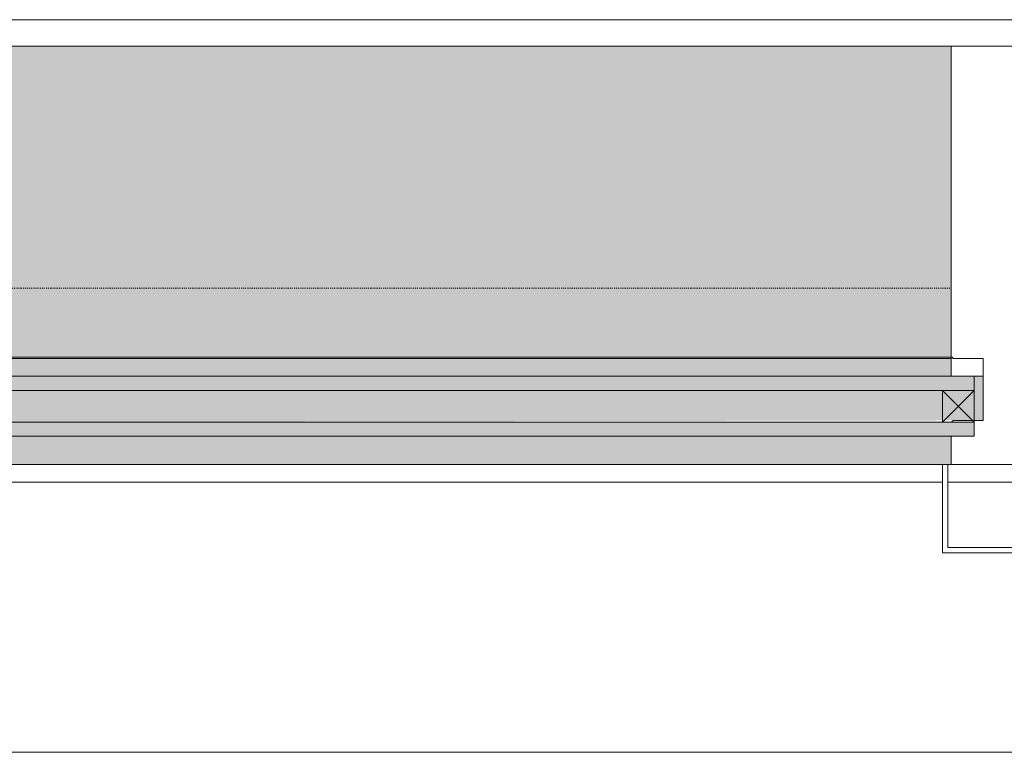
# Model space of a CAD drawing. Header units: millimetres. Extents: x -281 to 121694, y -16481 to 65128.
# Tile 35 of 256: x 14157 to 14715, y 8640 to 9055. Entities that reach past the tile are written whole.
import ezdxf

# ---------------------------------------------------------------- set-up
doc = ezdxf.new("R2010")
doc.units = ezdxf.units.MM
doc.linetypes.add('NLRS_Dash-0_6mm_Space-0_6mm_cpz', pattern=[1.2, 0.6, -0.6])
for name, color, linetype, lineweight in [('A--L$01A__Algemeen', 7, 'Continuous', 5), ('A--L21__Buitenwanden', 3, 'Continuous', 5), ('A--L3__Afbouw', 2, 'Continuous', 5), ('A--L82__LosseGebruikersInvent', 1, 'Continuous', 5)]:
    doc.layers.add(name, color=color, linetype=linetype, lineweight=lineweight)

# ---------------------------------------------------------------- blocks, each defined once
blk = doc.blocks.new('Rectangular Mullion - 1332_210 x 60_30min zwart-47491185-L_80_ 12')
at = {"layer": 'A--L3__Afbouw'}
for points in [[(27272.31, 8863.8), (27285, 8863.8), (27285, 9040), (26230, 9040), (26230, 8863.8), (26898.98, 8863.8)], [(26898.98, 8853), (27285, 8853), (27285, 8863), (26230, 8863), (26230, 8853), (26805.64, 8853)], [(27285, 8803), (27285, 8819), (26230, 8819), (26230, 8803), (27283, 8803)]]:
    blk.add_hatch(color=256, dxfattribs=at).paths.add_polyline_path(points)
for p, q in [((27285, 9040), (26230, 9040)), ((26230, 8863.8), (27285, 8863.8)), ((26230, 8863), (27285, 8863)), ((27285, 8863.8), (27285, 8863)), ((27285, 8863), (27285, 8853)), ((26230, 8803), (27280, 8803)), ((27283, 8803), (27285, 8803))]:
    blk.add_line(p, q, dxfattribs=at)
blk = doc.blocks.new('Rectangular Mullion - 1332_210 x 60_30min zwart-V198-L_80_ 12')
at = {"layer": 'A--L3__Afbouw'}
for p, q in [((-30, 221), (-30, 237)), ((-30, 237), (30, 237)), ((30, 237), (30, 212.8)), ((-29.2, 212.8), (-30, 212.8)), ((-29.2, 212), (-29.2, 212.8)), ((-12, 212), (-29.2, 212)), ((-12, 177), (-12, 212)), ((29.2, 212), (12, 212)), ((12, 212), (12, 177)), ((30, 212.8), (29.2, 212.8)), ((29.2, 212.8), (29.2, 212)), ((-30, 0), (-30, 176.2)), ((-30, 176.2), (-29.2, 176.2)), ((-29.2, 176.2), (-29.2, 177)), ((-29.2, 177), (-12, 177)), ((12, 177), (29.2, 177)), ((29.2, 177), (29.2, 176.2)), ((29.2, 176.2), (30, 176.2)), ((30, 0), (-30, 0))]:
    blk.add_line(p, q, dxfattribs=at)
blk = doc.blocks.new('Rectangular Mullion - gevelband kader-V262-L_80_ 12')
at = {"layer": 'A--L3__Afbouw'}
for p, q in [((24430, 8793), (25480, 8793)), ((25483, 8793), (26157, 8793)), ((26194.95, 8640), (24404.95, 8640))]:
    blk.add_line(p, q, dxfattribs=at)
blk = doc.blocks.new('CSWK_double-triple glass panel - CSWK_double-triple glass panel-V288-L_80_ 12')
at = {"layer": 'A--L$01A__Algemeen', "linetype": 'NLRS_Dash-0_6mm_Space-0_6mm_cpz', "lineweight": 18}
for points in [[(521.3, -195), (540.5, -195), (540.5, -187), (-540.5, -187), (-540.5, -195), (474.63, -195)], [(521.3, -221), (540.5, -221), (540.5, -213), (-540.5, -213), (-540.5, -221), (474.63, -221)]]:
    blk.add_hatch(color=256, dxfattribs=at).paths.add_polyline_path(points)
at = {"layer": 'A--L82__LosseGebruikersInvent', "linetype": 'NLRS_Dash-0_6mm_Space-0_6mm_cpz', "lineweight": 18}
blk.add_hatch(color=256, dxfattribs=at).paths.add_polyline_path([(-85.38, -213), (545.5, -212), (545.5, -187), (540.5, -187), (540.5, -195), (-540.5, -195), (-540.5, -187), (-545.5, -187), (-545.5, -212), (-178.71, -213)])
at = {"layer": 'A--L$01A__Algemeen'}
for p, q in [((-540.5, -187), (540.5, -187)), ((540.5, -187), (540.5, -195)), ((540.5, -195), (-540.5, -195)), ((522.5, -195), (522.5, -213)), ((540.5, -195), (522.5, -195)), ((522.5, -213), (540.5, -195)), ((540.5, -213), (522.5, -195)), ((540.5, -213), (540.5, -195)), ((-540.5, -213), (540.5, -213)), ((522.5, -213), (540.5, -213)), ((540.5, -213), (540.5, -221)), ((540.5, -221), (-540.5, -221))]:
    blk.add_line(p, q, dxfattribs=at)
at = {"layer": 'A--L82__LosseGebruikersInvent', "linetype": 'NLRS_Dash-0_6mm_Space-0_6mm_cpz', "lineweight": 18}
blk.add_line((-527.5, -137), (527.5, -137), dxfattribs=at)
at = {"layer": 'A--L82__LosseGebruikersInvent'}
blk.add_line((540.5, -187), (545.5, -187), dxfattribs=at)
blk = doc.blocks.new('zetwerk - NLRS_41_12_05_GM_zetwerk gevel_gen_cpz-73493256-L_80_ 12')
at = {"layer": 'A--L$01A__Algemeen'}
for p, q in [((-374.5, 0), (-377.5, 0)), ((-377.5, 0), (-377.5, -50)), ((-374.5, -47), (-374.5, 0)), ((-377.5, -50), (302.5, -50)), ((299.5, -47), (-374.5, -47))]:
    blk.add_line(p, q, dxfattribs=at)

msp = doc.modelspace()

# ---------------------------------------------------------------- linework, layer by layer
at = {"layer": 'A--L21__Buitenwanden'}
for p, q in [((9355, 9055), (68685, 9055)), ((14685, 9040), (13630, 9040))]:
    msp.add_line(p, q, dxfattribs=at)

# ---------------------------------------------------------------- block references
at = {"layer": 'A--L$01A__Algemeen'}
msp.add_blockref('zetwerk - NLRS_41_12_05_GM_zetwerk gevel_gen_cpz-73493256-L_80_ 12', (15057.5, 8803), dxfattribs=at)
at = {"layer": 'A--L3__Afbouw'}
for name, p in [('Rectangular Mullion - 1332_210 x 60_30min zwart-47491185-L_80_ 12', (-12600, 0)), ('Rectangular Mullion - gevelband kader-V262-L_80_ 12', (-10800, 0))]:
    msp.add_blockref(name, p, dxfattribs=at)
at = {"layer": 'A--L3__Afbouw', "extrusion": (0, 0, -1), "rotation": 180}
msp.add_blockref('Rectangular Mullion - 1332_210 x 60_30min zwart-V198-L_80_ 12', (-14715, 9040), dxfattribs=at)
at = {"layer": 'A--L82__LosseGebruikersInvent', "linetype": 'NLRS_Dash-0_6mm_Space-0_6mm_cpz', "lineweight": 18}
msp.add_blockref('CSWK_double-triple glass panel - CSWK_double-triple glass panel-V288-L_80_ 12', (14157.5, 9040), dxfattribs=at)

doc.saveas('drawing.dxf')
